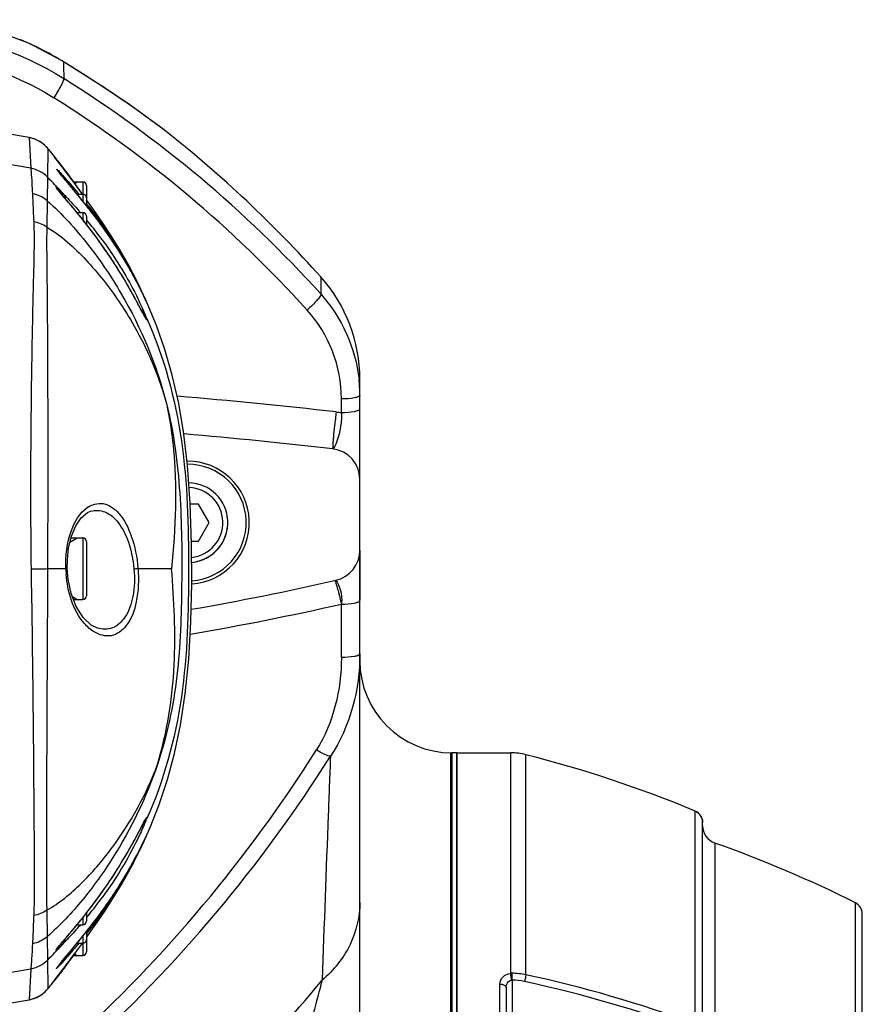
# Model space of a CAD drawing. Header units: millimetres. Extents: x -741 to 6994, y 0 to 4947.
# Tile 20 of 97: x 1611 to 1748, y 3676 to 3836. Entities that reach past the tile are written whole.
import ezdxf

# ---------------------------------------------------------------- set-up
doc = ezdxf.new("R2010")
doc.units = ezdxf.units.MM
doc.header["$LTSCALE"] = 384.676471
for name, color, linetype in [('304102000126DXF_CONTINUOUS_LINE', 7, 'CONTINUOUS'), ('304102000128DXF_CONTINUOUS_LINE', 7, 'CONTINUOUS'), ('304102000213DXF_CONTINUOUS_LINE', 7, 'CONTINUOUS'), ('304104000094DXF_CONTINUOUS_LINE', 7, 'CONTINUOUS'), ('304106000106DXF_CONTINUOUS_LINE', 7, 'CONTINUOUS'), ('304106000107DXF_CONTINUOUS_LINE', 7, 'CONTINUOUS'), ('501023000046DXF_CONTINUOUS_LINE', 7, 'CONTINUOUS'), ('501023000091DXF_CONTINUOUS_LINE', 7, 'CONTINUOUS'), ('604006000004DXF_CONTINUOUS_LINE', 7, 'CONTINUOUS')]:
    doc.layers.add(name, color=color, linetype=linetype)

msp = doc.modelspace()

# ---------------------------------------------------------------- linework, layer by layer
at = {"layer": '304102000126DXF_CONTINUOUS_LINE', "color": 7, "linetype": 'Continuous'}
for p, q in [((1617.987, 3829.715), (1617.986, 3829.716)), ((1635.085, 3818.112), (1634.751, 3818.37)), ((1635.084, 3818.113), (1635.077, 3818.118)), ((1635.085, 3818.112), (1635.084, 3818.113)), ((1666.571, 3673.861), (1666.571, 3777.792)), ((1681.571, 3716.931), (1681.571, 3536.933))]:
    msp.add_line(p, q, dxfattribs=at)
at = {"layer": '304102000126DXF_CONTINUOUS_LINE', "color": 9, "linetype": 'Continuous'}
for p, q in [((1618.35, 3829.483), (1617.987, 3829.715)), ((1618.35, 3829.483), (1618.35, 3828.844)), ((1618.35, 3828.844), (1618.352, 3826.802)), ((1634.73, 3818.382), (1634.705, 3818.401)), ((1634.76, 3818.359), (1634.73, 3818.382)), ((1635.074, 3818.121), (1634.76, 3818.359)), ((1635.081, 3818.115), (1635.074, 3818.121)), ((1660.215, 3794.448), (1660.215, 3791.679)), ((1663.571, 3772.361), (1663.571, 3774.575)), ((1663.571, 3732.447), (1663.571, 3741.152))]:
    msp.add_line(p, q, dxfattribs=at)
at = {"layer": '304102000126DXF_CONTINUOUS_LINE', "color": 7, "linetype": 'Continuous'}
for points in [[(1617.986, 3829.716), (1612.771, 3832.473), (1606.08, 3834.975), (1600.084, 3836.363)], [(1634.711, 3818.4), (1634.103, 3818.859), (1632.126, 3820.317), (1628.724, 3822.737), (1623.814, 3826.048), (1617.987, 3829.715)]]:
    msp.add_lwpolyline(points, dxfattribs=at)
at = {"layer": '304102000126DXF_CONTINUOUS_LINE', "color": 9, "linetype": 'Continuous'}
for centre, radius, start, end in [((1591.737, 3786.364), 50.671, 58.78778, 67.4198), ((1592.079, 3786.94), 50.001, 58.30445, 58.78107), ((1512.126, 3654.965), 204.304, 58.52617, 58.67252), ((1512.168, 3655.029), 204.227, 57.16472, 58.52674), ((1512.407, 3658.018), 199.28, 42.12265, 57.88351), ((1512.64, 3655.763), 203.354, 56.62215, 57.16443), ((1513.26, 3656.696), 202.235, 55.45554, 56.62334), ((1512.398, 3657.397), 196.288, 42.12651, 57.88771), ((1514.164, 3658.006), 200.643, 54.71154, 55.45596), ((1515.302, 3659.615), 198.672, 54.25091, 54.71137), ((1519.97, 3666.05), 190.722, 53.29499, 54.25969), ((1540.568, 3693.635), 156.296, 52.96502, 53.30453), ((1641.976, 3774.559), 21.596, 0.04384, 42.18467), ((1570.637, 2972.692), 805.052, 83.432377, 85.283634), ((1552.545, 4233.876), 505.078, 279.85028, 282.69849), ((1464.139, 3840.548), 230.936, 312.21591, 327.77347), ((1464.133, 3841.166), 233.751, 312.18264, 327.73019), ((1463.991, 3840.767), 253.903, 310.41558, 320.68124)]:
    msp.add_arc(centre, radius, start, end, dxfattribs=at)
at = {"layer": '304102000126DXF_CONTINUOUS_LINE', "color": 7, "linetype": 'Continuous'}
for centre, radius, start, end in [((1510.715, 3660.865), 200.486, 41.78176, 51.67087), ((1641.571, 3777.792), 25, 0, 41.77696), ((1642.049, 3775.195), 24.523, 0.00933, 6.05097), ((1570.642, 2971.704), 800, 83.432319, 85.17553), ((1661.571, 3761.487), 5, 0, 83.43232), ((1661.571, 3749.912), 5, 282.72223, 360), ((1552.56, 4232.759), 500, 279.96838, 282.72223), ((1681.571, 3731.931), 15, 180, 270)]:
    msp.add_arc(centre, radius, start, end, dxfattribs=at)
at = {"layer": '304102000126DXF_CONTINUOUS_LINE', "color": 9, "linetype": 'Continuous'}
for points in [[(1594.348, 3834.435), (1602.731, 3833.967), (1611.242, 3831.268), (1618.352, 3826.802)], [(1594.181, 3830.824), (1602.059, 3830.383), (1610.057, 3827.849), (1616.741, 3823.654)], [(1662.715, 3772.461), (1663.001, 3772.428), (1663.286, 3772.395), (1663.571, 3772.361)], [(1666.571, 3733.071), (1666.571, 3727.278), (1664.995, 3721.184), (1661.779, 3716.365)], [(1663.571, 3732.447), (1663.571, 3727.25), (1662.27, 3721.794), (1659.498, 3717.397)]]:
    msp.add_open_spline(points, degree=3, dxfattribs=at)
for points, knots in [([(1618.35, 3826.803), (1618.41, 3826.698), (1618.198, 3826.277), (1617.934, 3825.621), (1617.382, 3824.675), (1616.97, 3824.004), (1616.741, 3823.654)], [0, 0, 0, 0, 0.1019837, 0.3296107, 0.6471182, 1, 1, 1, 1]), ([(1660.215, 3791.679), (1660.268, 3791.57), (1660.011, 3791.175), (1659.368, 3790.323), (1658.567, 3789.57), (1657.978, 3789.061)], [0, 0, 0, 0, 0.1041009, 0.3292857, 1, 1, 1, 1]), ([(1666.571, 3775.199), (1666.571, 3775.089), (1666.213, 3774.867), (1665.261, 3774.652), (1664.281, 3774.575), (1663.571, 3774.575)], [0, 0, 0, 0, 0.1051837, 0.3220457, 1, 1, 1, 1]), ([(1663.571, 3772.361), (1664.281, 3772.362), (1665.261, 3772.438), (1666.213, 3772.653), (1666.571, 3772.875), (1666.571, 3772.985)], [0, 0, 0, 0, 0.6779618, 0.8948245, 1, 1, 1, 1]), ([(1662.715, 3772.461), (1662.627, 3771.731), (1662.472, 3770.35), (1662.288, 3768.69), (1662.205, 3767.605), (1662.126, 3766.986), (1662.17, 3766.709), (1662.101, 3766.459), (1662.143, 3766.454)], [0, 0, 0, 0, 0.3652883, 0.6926822, 0.8217692, 0.9188091, 0.9791028, 1, 1, 1, 1]), ([(1663.571, 3772.361), (1663.624, 3771.623), (1663.482, 3770.199), (1663.086, 3768.415), (1662.686, 3767.123), (1662.315, 3766.661), (1662.198, 3766.448), (1662.143, 3766.454)], [0, 0, 0, 0, 0.3595439, 0.6817113, 0.9078645, 0.9734519, 1, 1, 1, 1]), ([(1662.472, 3744.99), (1662.499, 3744.996), (1662.552, 3744.862), (1662.587, 3744.794), (1662.612, 3744.725)], [0, 0, 0, 0, 0.2744146, 1, 1, 1, 1]), ([(1662.612, 3744.725), (1662.631, 3744.675), (1662.722, 3744.411), (1662.801, 3744.144), (1662.863, 3743.927)], [0, 0, 0, 0, 0.1927978, 1, 1, 1, 1]), ([(1662.672, 3745.035), (1662.614, 3745.022), (1662.964, 3744.733), (1662.957, 3744.588), (1663.032, 3744.431)], [0, 0, 0, 0, 0.2578126, 1, 1, 1, 1]), ([(1662.863, 3743.927), (1662.917, 3743.737), (1663.17, 3742.816), (1663.398, 3741.888), (1663.571, 3741.152)], [0, 0, 0, 0, 0.2071735, 1, 1, 1, 1]), ([(1663.032, 3744.431), (1663.122, 3744.241), (1663.517, 3743.2), (1663.688, 3742.047), (1663.571, 3741.152)], [0, 0, 0, 0, 0.1891875, 1, 1, 1, 1]), ([(1663.571, 3741.152), (1664.281, 3741.151), (1665.261, 3741.228), (1666.213, 3741.443), (1666.571, 3741.665), (1666.571, 3741.775)], [0, 0, 0, 0, 0.6779516, 0.8948134, 1, 1, 1, 1]), ([(1666.571, 3733.071), (1666.571, 3732.961), (1666.213, 3732.739), (1665.261, 3732.524), (1664.281, 3732.447), (1663.571, 3732.447)], [0, 0, 0, 0, 0.1051837, 0.3220457, 1, 1, 1, 1]), ([(1661.779, 3716.365), (1661.643, 3716.381), (1660.834, 3716.622), (1660.097, 3717.036), (1659.498, 3717.397)], [0, 0, 0, 0, 0.1638089, 1, 1, 1, 1]), ([(1661.779, 3716.365), (1661.66, 3713.192), (1661.201, 3701.032), (1660.747, 3688.872), (1660.419, 3679.885)], [0, 0, 0, 0, 0.2609475, 1, 1, 1, 1]), ([(1666.572, 3692.592), (1666.571, 3690.229), (1665.422, 3685.35), (1662.296, 3681.472), (1660.419, 3679.886)], [0, 0, 0, 0, 0.4902559, 1, 1, 1, 1]), ([(1660.419, 3679.884), (1660.078, 3678.606), (1658.573, 3672.814), (1657.137, 3667.004), (1656.039, 3662.475)], [0, 0, 0, 0, 0.2211006, 1, 1, 1, 1])]:
    msp.add_open_spline(points, degree=3, knots=knots, dxfattribs=at)
at = {"layer": '304102000126DXF_CONTINUOUS_LINE', "color": 7, "linetype": 'Continuous'}
msp.add_open_spline([(1660.215, 3791.679), (1663.616, 3787.912), (1665.9, 3782.827), (1666.435, 3777.78)], degree=3, dxfattribs=at)
at = {"layer": '304102000128DXF_CONTINUOUS_LINE', "color": 7, "linetype": 'Continuous'}
for p, q in [((1682.371, 3716.931), (1682.371, 3536.931)), ((1682.371, 3716.931), (1691.136, 3716.931)), ((1722.371, 3670.913), (1722.371, 3705.602)), ((1748.371, 3563.162), (1748.371, 3690.701)), ((1690.371, 3678.681), (1690.371, 3658.023))]:
    msp.add_line(p, q, dxfattribs=at)
at = {"layer": '304102000128DXF_CONTINUOUS_LINE', "color": 9, "linetype": 'Continuous'}
for p, q in [((1691.136, 3681.007), (1691.136, 3716.931)), ((1693.6, 3680.777), (1693.6, 3716.623)), ((1721.139, 3672.781), (1721.139, 3707.449)), ((1724.37, 3702.236), (1724.37, 3667.118)), ((1747.268, 3561.374), (1747.268, 3692.489)), ((1691.354, 3679.886), (1691.354, 3671.428)), ((1689.371, 3658.372), (1689.371, 3679.263))]:
    msp.add_line(p, q, dxfattribs=at)
msp.add_lwpolyline([(1691.254, 3679.88), (1691.304, 3679.885), (1691.354, 3679.886)], dxfattribs=at)
at = {"layer": '304102000128DXF_CONTINUOUS_LINE', "color": 7, "linetype": 'Continuous'}
for centre, radius, start, end in [((1691.136, 3706.931), 10, 75.73608, 90), ((1644.324, 3522.789), 200, 67.41344, 75.73644), ((1720.371, 3705.602), 2, 359.99987, 67.41362), ((1720.387, 3705.615), 1.98, 41.2508, 47.24717), ((1720.368, 3705.6), 2.004, 26.19767, 41.22169), ((1720.389, 3705.611), 1.98, 20.16308, 26.16859), ((1725.371, 3705.064), 3, 180, 250.50872), ((1657.638, 3513.697), 200, 63.37496, 70.50872), ((1746.371, 3690.701), 2, 359.99999, 63.37496)]:
    msp.add_arc(centre, radius, start, end, dxfattribs=at)
at = {"layer": '304102000128DXF_CONTINUOUS_LINE', "color": 9, "linetype": 'Continuous'}
for centre, radius, start, end in [((1691.344, 3678.761), 2.255, 89.63401, 95.28816), ((1680.376, 3679.316), 10.892, 2.96766, 8.93117), ((1656.919, 3680.596), 34.442, 358.81777, 0.69875), ((1691.304, 3670.067), 9.819, 77.84579, 89.70873), ((1691.294, 3669.776), 11.24, 78.16034, 89.67047), ((1650.11, 3479.131), 205.148, 69.85185, 77.82613), ((1650.164, 3479.772), 205.645, 69.80981, 77.80609)]:
    msp.add_arc(centre, radius, start, end, dxfattribs=at)
at = {"layer": '304102000128DXF_CONTINUOUS_LINE', "color": 7, "linetype": 'Continuous'}
for points in [[(1721.139, 3707.449), (1721.356, 3707.359), (1721.559, 3707.228), (1721.731, 3707.069)], [(1722.248, 3706.294), (1722.329, 3706.074), (1722.371, 3705.836), (1722.371, 3705.602)]]:
    msp.add_open_spline(points, degree=3, dxfattribs=at)
at = {"layer": '304102000128DXF_CONTINUOUS_LINE', "color": 9, "linetype": 'Continuous'}
for points, knots in [([(1689.371, 3679.263), (1689.371, 3679.677), (1689.767, 3680.585), (1690.666, 3680.959), (1691.136, 3681.007)], [0, 0, 0, 0, 0.467108, 1, 1, 1, 1]), ([(1690.371, 3678.681), (1690.371, 3678.943), (1690.501, 3679.489), (1690.99, 3679.843), (1691.254, 3679.88)], [0, 0, 0, 0, 0.4962897, 1, 1, 1, 1]), ([(1689.371, 3679.263), (1689.5, 3679.263), (1689.879, 3679.233), (1690.371, 3678.954), (1690.371, 3678.681)], [0, 0, 0, 0, 0.3200787, 1, 1, 1, 1])]:
    msp.add_open_spline(points, degree=3, knots=knots, dxfattribs=at)
msp.add_open_spline([(1693.6, 3680.777), (1693.565, 3680.401), (1693.484, 3680.027), (1693.371, 3679.666)], degree=3, dxfattribs=at)
at = {"layer": '304102000213DXF_CONTINUOUS_LINE', "color": 7, "linetype": 'Continuous'}
for p, q in [((1612.754, 3817.151), (1608.571, 3817.899)), ((1617.113, 3813.653), (1616.968, 3813.845)), ((1617.143, 3813.614), (1617.107, 3813.66)), ((1618.306, 3812.108), (1617.113, 3813.653)), ((1617.662, 3812.942), (1617.636, 3812.975)), ((1618.015, 3812.485), (1617.662, 3812.942)), ((1618.922, 3811.305), (1618.306, 3812.108)), ((1619.822, 3810.118), (1619.446, 3810.616)), ((1619.989, 3809.931), (1619.535, 3810.558)), ((1619.779, 3810.174), (1619.599, 3810.413)), ((1621.272, 3808.153), (1620.839, 3808.748)), ((1621.453, 3807.902), (1621.272, 3808.153)), ((1621.453, 3807.903), (1621.327, 3808.077)), ((1622.664, 3806.206), (1622.071, 3807.038)), ((1630.82, 3792.53), (1630.612, 3792.941)), ((1631.003, 3792.162), (1630.82, 3792.53)), ((1631.42, 3791.303), (1631.235, 3791.687)), ((1631.634, 3790.852), (1631.42, 3791.303)), ((1631.768, 3790.569), (1631.634, 3790.852)), ((1631.789, 3790.524), (1631.768, 3790.569)), ((1630.937, 3789.147), (1630.601, 3789.787)), ((1633.457, 3786.534), (1631.957, 3790.182)), ((1623.88, 3737.238), (1623.873, 3737.24)), ((1631.029, 3701.776), (1631.17, 3702.063)), ((1631.17, 3702.063), (1631.353, 3702.441)), ((1631.353, 3702.441), (1631.457, 3702.656)), ((1631.457, 3702.656), (1631.786, 3703.35)), ((1630.511, 3700.745), (1630.7, 3701.116)), ((1630.7, 3701.116), (1630.873, 3701.46)), ((1630.873, 3701.46), (1631.029, 3701.776)), ((1623.872, 3689.409), (1625.057, 3691.163)), ((1624.011, 3690.334), (1624.343, 3690.784)), ((1618.591, 3686.617), (1619.064, 3687.171)), ((1619.735, 3684.951), (1620.34, 3685.683)), ((1620.164, 3684.22), (1620.541, 3684.729)), ((1620.541, 3684.729), (1620.826, 3685.117)), ((1617.811, 3682.62), (1618.117, 3682.994)), ((1618.117, 3682.994), (1618.494, 3683.453)), ((1618.987, 3682.657), (1619.462, 3683.284)), ((1619.462, 3683.284), (1619.804, 3683.738)), ((1619.576, 3683.382), (1619.974, 3683.931)), ((1619.804, 3683.738), (1620.164, 3684.22)), ((1620.055, 3684.074), (1620.168, 3684.226)), ((1617.665, 3680.934), (1618.007, 3681.379)), ((1617.736, 3680.928), (1618.084, 3681.38)), ((1618.427, 3681.924), (1618.987, 3682.657)), ((1616.999, 3680.067), (1617.055, 3680.141)), ((1617.055, 3680.141), (1617.233, 3680.374)), ((1608.571, 3675.963), (1612.751, 3676.712))]:
    msp.add_line(p, q, dxfattribs=at)
at = {"layer": '304102000213DXF_CONTINUOUS_LINE', "color": 9, "linetype": 'Continuous'}
for p, q in [((1612.74, 3817.152), (1608.571, 3817.898)), ((1612.755, 3817.15), (1612.74, 3817.152)), ((1612.74, 3817.152), (1613.004, 3812.151)), ((1615.759, 3815.373), (1615.713, 3810.721)), ((1613.004, 3812.151), (1608.571, 3812.931)), ((1613.004, 3812.151), (1613.004, 3812.148)), ((1617.679, 3811.408), (1617.637, 3811.461)), ((1617.733, 3811.341), (1617.679, 3811.408)), ((1615.713, 3810.719), (1615.664, 3806.871)), ((1615.713, 3810.721), (1615.713, 3810.719)), ((1618.642, 3810.235), (1618.399, 3810.528)), ((1619.064, 3809.727), (1618.642, 3810.235)), ((1615.664, 3806.871), (1615.594, 3802.572)), ((1620.991, 3807.396), (1620.914, 3807.491)), ((1621.125, 3807.232), (1620.991, 3807.396)), ((1622.669, 3805.303), (1622.626, 3805.358)), ((1627.198, 3795.725), (1627.171, 3795.767)), ((1631.536, 3791.059), (1631.507, 3791.122)), ((1631.802, 3790.498), (1631.536, 3791.059)), ((1631.296, 3788.455), (1631.17, 3788.698)), ((1615.746, 3754.77), (1615.746, 3754.633)), ((1615.735, 3749.338), (1615.731, 3748.236)), ((1615.736, 3749.938), (1615.735, 3749.338)), ((1615.731, 3748.236), (1615.726, 3746.931)), ((1618.708, 3746.931), (1615.726, 3746.931)), ((1635.93, 3746.931), (1630.453, 3746.931)), ((1615.712, 3743.932), (1615.703, 3741.933)), ((1615.715, 3744.533), (1615.712, 3743.932)), ((1631.468, 3702.679), (1631.768, 3703.313)), ((1615.59, 3691.303), (1615.664, 3686.958)), ((1622.654, 3688.557), (1622.7, 3688.617)), ((1615.664, 3686.958), (1615.713, 3683.144)), ((1621.49, 3687.094), (1621.523, 3687.135)), ((1617.878, 3685.786), (1618.009, 3685.939)), ((1615.713, 3683.144), (1615.713, 3683.142)), ((1615.713, 3683.142), (1615.76, 3678.494)), ((1618.316, 3683.237), (1618.478, 3683.433)), ((1613.004, 3681.712), (1608.571, 3680.931)), ((1613.004, 3681.712), (1612.737, 3676.71)), ((1613.004, 3681.715), (1613.004, 3681.712)), ((1608.571, 3675.965), (1612.737, 3676.71)), ((1612.737, 3676.71), (1612.752, 3676.712))]:
    msp.add_line(p, q, dxfattribs=at)
at = {"layer": '304102000213DXF_CONTINUOUS_LINE', "color": 7, "linetype": 'Continuous'}
for points in [[(1617.662, 3813.041), (1617.362, 3813.424), (1617.088, 3813.77), (1616.84, 3814.08), (1616.618, 3814.355), (1616.421, 3814.598), (1616.247, 3814.809), (1616.097, 3814.991), (1615.967, 3815.146), (1615.853, 3815.28), (1615.75, 3815.399), (1615.647, 3815.517), (1615.515, 3815.659), (1615.283, 3815.888), (1614.874, 3816.229), (1614.314, 3816.593), (1613.648, 3816.903), (1612.918, 3817.119), (1612.754, 3817.151)], [(1618.339, 3812.163), (1617.988, 3812.621), (1617.662, 3813.041)], [(1618.576, 3810.316), (1618.145, 3810.837), (1617.96, 3811.063), (1617.795, 3811.265), (1617.653, 3811.442), (1617.533, 3811.593), (1617.437, 3811.715), (1617.367, 3811.807), (1617.322, 3811.868), (1617.315, 3811.877)], [(1619.535, 3810.558), (1619.114, 3811.131), (1618.715, 3811.667), (1618.339, 3812.163)], [(1619.446, 3810.616), (1619.266, 3810.853), (1618.922, 3811.305)], [(1621.335, 3806.974), (1620.975, 3807.416), (1620.626, 3807.843), (1620.289, 3808.252), (1619.965, 3808.643), (1618.576, 3810.316)], [(1620.839, 3808.748), (1620.628, 3809.035), (1620.42, 3809.316), (1620.216, 3809.591), (1619.822, 3810.118)], [(1618.904, 3806.877), (1617.927, 3808.02), (1617.777, 3808.197), (1617.643, 3808.356), (1617.526, 3808.495), (1617.428, 3808.616), (1617.349, 3808.714), (1617.292, 3808.787), (1617.259, 3808.832), (1617.256, 3808.837)], [(1623.954, 3800.52), (1623.63, 3800.962), (1623.25, 3801.474), (1622.877, 3801.968), (1622.512, 3802.446), (1622.155, 3802.907), (1621.808, 3803.35), (1621.469, 3803.777), (1621.14, 3804.187), (1620.821, 3804.581), (1620.513, 3804.958), (1620.215, 3805.319), (1619.929, 3805.663), (1619.654, 3805.991), (1619.392, 3806.303), (1619.141, 3806.598), (1618.904, 3806.877)], [(1624.026, 3803.529), (1623.676, 3803.995), (1623.27, 3804.528), (1622.868, 3805.048), (1622.473, 3805.552), (1622.085, 3806.042), (1621.706, 3806.516), (1621.335, 3806.974)], [(1624.828, 3803.069), (1623.696, 3804.734), (1622.664, 3806.206)], [(1630.612, 3792.941), (1630.499, 3793.163), (1630.379, 3793.396), (1630.253, 3793.64), (1630.118, 3793.896), (1629.977, 3794.163), (1629.827, 3794.443), (1629.669, 3794.735), (1629.503, 3795.039), (1629.327, 3795.356), (1629.144, 3795.684), (1628.951, 3796.024), (1628.749, 3796.376), (1628.538, 3796.738), (1628.318, 3797.111), (1628.089, 3797.493), (1627.851, 3797.886), (1627.603, 3798.288), (1627.346, 3798.699), (1627.08, 3799.119), (1626.804, 3799.546), (1626.52, 3799.982), (1626.225, 3800.424), (1625.922, 3800.872), (1625.61, 3801.326), (1625.29, 3801.785), (1624.96, 3802.25), (1624.623, 3802.718), (1624.278, 3803.19), (1624.026, 3803.529)], [(1631.957, 3790.182), (1630.408, 3793.488), (1628.881, 3796.412), (1627.427, 3798.958), (1626.072, 3801.161), (1624.828, 3803.069)], [(1630.601, 3789.787), (1630.412, 3790.144), (1630.209, 3790.525), (1629.991, 3790.928), (1629.76, 3791.353), (1629.514, 3791.798), (1629.255, 3792.262), (1628.981, 3792.745), (1628.694, 3793.245), (1628.392, 3793.761), (1628.076, 3794.292), (1627.747, 3794.837), (1627.404, 3795.395), (1627.047, 3795.964), (1626.678, 3796.544), (1626.296, 3797.133), (1625.901, 3797.73), (1625.494, 3798.333), (1625.075, 3798.943), (1624.645, 3799.557), (1624.205, 3800.174), (1623.954, 3800.52)], [(1631.235, 3791.687), (1631.163, 3791.835), (1631.003, 3792.162)], [(1631.798, 3790.507), (1631.798, 3790.507), (1631.795, 3790.512), (1631.789, 3790.524)], [(1631.437, 3788.191), (1631.215, 3788.613), (1630.937, 3789.147)], [(1631.735, 3787.653), (1631.733, 3787.655), (1631.708, 3787.696), (1631.663, 3787.773), (1631.603, 3787.882), (1631.527, 3788.022), (1631.437, 3788.191)], [(1630.839, 3701.276), (1632.409, 3704.742), (1633.899, 3708.528), (1635.237, 3712.559), (1636.384, 3716.814), (1637.349, 3721.422), (1638.136, 3726.549), (1638.711, 3732.209), (1639.055, 3738.249), (1639.192, 3744.54), (1639.173, 3751.003), (1638.971, 3757.555), (1638.528, 3763.777), (1637.865, 3769.294), (1637.036, 3774.085), (1636.034, 3778.461), (1634.834, 3782.609), (1633.457, 3786.534)], [(1618.947, 3746.946), (1618.951, 3748.335), (1619.164, 3750.354), (1619.62, 3752.235), (1620.316, 3753.904), (1621.218, 3755.224), (1622.238, 3756.063), (1622.738, 3756.275)], [(1620.406, 3740.753), (1619.582, 3742.886), (1619.091, 3745.237), (1618.947, 3746.946)], [(1630.447, 3747.005), (1630.449, 3746.98), (1630.45, 3746.955), (1630.453, 3746.931)], [(1623.874, 3737.24), (1622.841, 3737.752), (1621.519, 3738.998), (1620.406, 3740.753)], [(1623.962, 3693.343), (1624.194, 3693.662), (1624.633, 3694.278), (1625.062, 3694.89), (1625.48, 3695.497), (1625.886, 3696.099), (1626.28, 3696.694), (1626.662, 3697.281), (1627.03, 3697.859), (1627.386, 3698.427), (1627.728, 3698.984), (1628.057, 3699.528), (1628.373, 3700.059), (1628.674, 3700.575), (1628.962, 3701.074), (1629.235, 3701.557), (1629.495, 3702.022), (1629.741, 3702.467), (1629.973, 3702.892), (1630.19, 3703.296), (1630.394, 3703.678), (1630.584, 3704.038), (1630.76, 3704.372), (1631.322, 3705.448)], [(1631.322, 3705.448), (1631.427, 3705.649), (1631.518, 3705.821), (1631.595, 3705.964), (1631.658, 3706.077), (1631.705, 3706.16), (1631.711, 3706.17)], [(1624.343, 3690.784), (1624.562, 3691.083), (1624.779, 3691.383), (1624.994, 3691.683), (1625.208, 3691.984), (1625.419, 3692.285), (1625.628, 3692.586), (1625.834, 3692.886), (1626.038, 3693.186), (1626.24, 3693.485), (1626.439, 3693.783), (1626.634, 3694.081), (1626.828, 3694.377), (1627.018, 3694.671), (1627.205, 3694.964), (1627.388, 3695.255), (1627.569, 3695.544), (1627.746, 3695.831), (1627.92, 3696.115), (1628.091, 3696.396), (1628.258, 3696.675), (1628.421, 3696.95), (1628.581, 3697.222), (1628.737, 3697.491), (1628.889, 3697.755), (1629.038, 3698.015), (1629.182, 3698.272), (1629.323, 3698.523), (1629.46, 3698.77), (1629.593, 3699.012), (1629.722, 3699.248), (1629.847, 3699.48), (1629.968, 3699.705), (1630.084, 3699.925), (1630.197, 3700.139), (1630.306, 3700.347), (1630.511, 3700.745)], [(1625.057, 3691.163), (1626.354, 3693.175), (1627.764, 3695.502), (1629.27, 3698.192), (1630.839, 3701.276)], [(1619.064, 3687.171), (1619.322, 3687.474), (1619.592, 3687.793), (1619.874, 3688.129), (1620.167, 3688.481), (1620.472, 3688.849), (1620.786, 3689.233), (1621.111, 3689.632), (1621.445, 3690.048), (1621.787, 3690.479), (1622.138, 3690.925), (1622.496, 3691.387), (1622.861, 3691.864), (1623.233, 3692.356), (1623.61, 3692.863), (1623.962, 3693.343)], [(1621.345, 3686.914), (1621.704, 3687.359), (1622.072, 3687.82), (1622.45, 3688.298), (1622.836, 3688.792), (1623.23, 3689.301), (1623.63, 3689.827), (1624.011, 3690.334)], [(1622.071, 3686.846), (1622.792, 3687.86), (1623.872, 3689.409)], [(1617.829, 3685.727), (1618.177, 3686.134), (1618.591, 3686.617)], [(1620.34, 3685.683), (1620.663, 3686.076), (1620.998, 3686.486), (1621.345, 3686.914)], [(1617.258, 3685.029), (1617.254, 3685.024), (1617.261, 3685.034), (1617.299, 3685.085), (1617.363, 3685.166), (1617.449, 3685.272), (1617.556, 3685.402), (1617.683, 3685.554), (1617.829, 3685.727)], [(1618.494, 3683.453), (1619.19, 3684.293), (1619.735, 3684.951)], [(1618.084, 3681.38), (1618.404, 3681.799), (1618.773, 3682.29), (1619.164, 3682.817), (1619.577, 3683.382)], [(1617.233, 3680.374), (1617.579, 3680.823), (1617.665, 3680.935), (1618.427, 3681.924)], [(1617.305, 3681.973), (1617.306, 3681.974), (1617.323, 3681.999), (1617.36, 3682.05), (1617.415, 3682.122), (1617.488, 3682.215), (1617.577, 3682.329), (1617.685, 3682.464), (1617.811, 3682.62)], [(1612.751, 3676.712), (1612.884, 3676.737), (1613.595, 3676.94), (1614.231, 3677.226), (1614.769, 3677.559), (1615.188, 3677.892), (1615.459, 3678.15), (1615.607, 3678.306), (1615.712, 3678.422), (1615.81, 3678.536), (1615.915, 3678.66), (1616.032, 3678.798), (1616.166, 3678.96), (1616.32, 3679.147), (1616.496, 3679.363), (1616.695, 3679.61), (1616.918, 3679.888), (1617.166, 3680.2), (1617.439, 3680.546), (1617.736, 3680.928)], [(1616.961, 3680.016), (1616.961, 3680.016), (1616.967, 3680.023), (1616.98, 3680.041), (1616.999, 3680.067)]]:
    msp.add_lwpolyline(points, dxfattribs=at)
at = {"layer": '304102000213DXF_CONTINUOUS_LINE', "color": 9, "linetype": 'Continuous'}
msp.add_lwpolyline([(1629.791, 3746.931), (1629.795, 3746.886), (1629.799, 3746.864)], dxfattribs=at)
for centre, radius, start, end in [((1611.866, 3812.207), 5.022, 67.2248, 79.97155), ((1611.881, 3812.246), 4.979, 65.04544, 67.21424), ((1611.869, 3812.222), 5.007, 52.63233, 65.02906), ((1611.857, 3812.212), 5.022, 39.00516, 52.59482), ((1530.993, 3728.043), 118.375, 43.02068, 44.30039), ((1537.869, 3734.483), 108.955, 42.32641, 43.01149), ((1649.372, 3835.046), 41.464, 219.85869, 220.29673), ((1681.648, 3862.385), 83.763, 220.28096, 220.46766), ((1593.25, 3783.257), 35.19, 44.33282, 45.65283), ((1466.868, 3681.464), 199.03, 39.28699, 39.45652), ((1534.922, 3736.325), 111.848, 39.81447, 39.99668), ((1499.513, 3708.132), 156.877, 38.99442, 39.17621), ((1525.4, 3729.03), 123.607, 38.13399, 39.01646), ((1559.186, 3755.953), 80.638, 36.14826, 38.75691), ((1537.524, 3736.771), 107.408, 39.08941, 39.37773), ((1549.22, 3747.712), 93.336, 36.73008, 38.09965), ((1548.628, 3745.644), 93.195, 36.07663, 39.15991), ((1561.005, 3756.526), 78.619, 35.07156, 36.71804), ((1567.429, 3762.047), 70.387, 33.95016, 36.10069), ((1564.906, 3759.289), 73.838, 34.61971, 35.05631), ((1554.264, 3749.798), 86.193, 35.79612, 36.05135), ((1555.307, 3750.543), 84.912, 34.59983, 35.79982), ((1565.769, 3759.944), 72.756, 25.37355, 34.58144), ((1566.744, 3761.677), 71.162, 24.46549, 33.88899), ((1557.108, 3751.788), 82.722, 32.11663, 34.5983), ((1555.749, 3750.958), 84.315, 29.90954, 32.06992), ((1689.012, 3818.547), 65.09, 207.53648, 207.95259), ((1566.562, 3758.454), 71.566, 24.5111, 24.93319), ((1655.83, 3800.96), 27.534, 207.9917, 208.26626), ((1566.637, 3758.488), 71.484, 24.12909, 24.5111), ((1595.031, 4714.333), 967.623, 271.06691, 271.225533), ((1639.048, 3747.635), 20.351, 181.98063, 184.46751), ((1566.563, 3735.409), 71.565, 335.06687, 335.48954), ((1566.634, 3735.376), 71.487, 335.48955, 335.83398), ((1562.09, 3735.78), 76.87, 333.54197, 334.4939), ((1557.256, 3741.961), 82.543, 326.17616, 330.09914), ((1565.57, 3734.036), 72.977, 330.30081, 333.55008), ((1566.377, 3733.583), 72.051, 328.11414, 330.29597), ((1556.313, 3742.618), 83.692, 324.18245, 326.16142), ((1565.934, 3733.87), 72.58, 325.35306, 328.10683), ((1547.074, 3749.472), 95.196, 320.85001, 323.86713), ((1555.568, 3743.141), 84.602, 323.93828, 324.19079), ((1560.659, 3737.54), 79.005, 323.30708, 325.338), ((1566.8, 3732.24), 71.131, 323.91401, 326.07805), ((1537.736, 3757.01), 107.196, 320.58217, 320.8767), ((1557.666, 3738.986), 82.485, 321.32441, 323.74292), ((1548.202, 3746.835), 94.548, 321.99338, 323.30138), ((1565.07, 3733.483), 73.261, 323.78872, 323.92487), ((1525.632, 3764.476), 123.194, 321.11194, 321.95705), ((1537.871, 3759.378), 108.952, 316.98857, 317.67358), ((1530.993, 3765.82), 118.375, 315.6996, 316.97938), ((1620.279, 3682.674), 3.837, 142.88878, 143.07228), ((2008.135, 3361.255), 505.601, 140.30091, 140.41518), ((1640.286, 3664.248), 29.029, 141.41615, 141.54605), ((1644.155, 3661.161), 33.979, 141.28992, 141.41585), ((1611.854, 3681.65), 5.022, 307.91367, 321.06706), ((1611.863, 3681.655), 5.022, 280.02838, 292.71386), ((1611.878, 3681.616), 4.98, 292.72377, 294.78906), ((1611.866, 3681.64), 5.007, 294.80554, 307.03075), ((1611.882, 3681.616), 4.978, 307.04917, 307.89987)]:
    msp.add_arc(centre, radius, start, end, dxfattribs=at)
at = {"layer": '304102000213DXF_CONTINUOUS_LINE', "color": 7, "linetype": 'Continuous'}
for centre, radius, start, end in [((1543.409, 3755.102), 94.184, 37.45567, 38.12936), ((1549.484, 3759.144), 86.885, 37.89139, 38.39427), ((1363.987, 3616.223), 321.012, 37.53482, 37.6897), ((1542.715, 3753.862), 95.471, 37.61206, 37.89798), ((1545.411, 3756.619), 91.672, 35.93479, 37.46409), ((1540.092, 3751.842), 98.781, 36.81793, 37.61187), ((1455.423, 3686.426), 205.734, 37.06058, 37.54523), ((1540.43, 3752.09), 98.362, 36.01882, 36.82007), ((1494.296, 3715.804), 157.009, 36.71247, 36.94499), ((1514.742, 3731.008), 131.529, 35.86971, 36.72743), ((1568.295, 3759.142), 69.885, 36.63491, 39.69358), ((1571.731, 3761.736), 65.58, 36.25593, 36.60801), ((1568.231, 3734.758), 69.957, 320.31734, 323.37731), ((1571.579, 3732.23), 65.762, 323.40424, 323.74921), ((1505.801, 3769.322), 142.553, 323.34866, 323.79358), ((1519.082, 3759.597), 126.092, 323.79431, 324.26592), ((1400.936, 3848.704), 274.076, 322.37386, 322.79699), ((1537.955, 3743.476), 101.354, 322.18833, 323.62718), ((1542.826, 3739.022), 94.797, 322.5469, 324.05973), ((1480.463, 3788.216), 174.16, 322.82776, 323.27556), ((1538.685, 3742.94), 100.449, 323.62656, 324.02203), ((1544.434, 3737.844), 92.803, 324.06808, 324.20808), ((1542.757, 3739.07), 94.88, 321.82491, 322.54957)]:
    msp.add_arc(centre, radius, start, end, dxfattribs=at)
for points, knots in [([(1617.496, 3813.255), (1617.248, 3813.571), (1616.836, 3814.067), (1616.236, 3814.869), (1616.001, 3815.036), (1615.763, 3815.425), (1615.759, 3815.373)], [0, 0, 0, 0, 0.4398333, 0.7568466, 0.942978, 1, 1, 1, 1]), ([(1617.107, 3813.66), (1617.047, 3813.739), (1616.992, 3813.794), (1616.903, 3813.941), (1617.065, 3813.747), (1617.2, 3813.583), (1617.447, 3813.274), (1617.581, 3813.106)], [0, 0, 0, 0, 0.2160666, 0.2358192, 0.276461, 0.5317742, 1, 1, 1, 1]), ([(1617.636, 3812.975), (1617.587, 3813.038), (1617.423, 3813.251), (1617.258, 3813.464), (1617.143, 3813.614)], [0, 0, 0, 0, 0.2958466, 1, 1, 1, 1]), ([(1618.421, 3807.848), (1618.618, 3807.647), (1619.53, 3806.698), (1620.41, 3805.719), (1621.087, 3804.937)], [0, 0, 0, 0, 0.2138921, 1, 1, 1, 1]), ([(1621.086, 3688.925), (1620.844, 3688.645), (1619.976, 3687.657), (1619.083, 3686.69), (1618.421, 3686.015)], [0, 0, 0, 0, 0.28154, 1, 1, 1, 1]), ([(1618.028, 3681.339), (1617.666, 3680.872), (1616.308, 3679.161), (1617.414, 3680.61), (1617.665, 3680.934)], [0, 0, 0, 0, 0.5902694, 1, 1, 1, 1]), ([(1615.76, 3678.494), (1615.764, 3678.447), (1615.981, 3678.8), (1616.194, 3678.953), (1616.742, 3679.685), (1617.118, 3680.138), (1617.345, 3680.427)], [0, 0, 0, 0, 0.0567893, 0.2424055, 0.5590578, 1, 1, 1, 1])]:
    msp.add_open_spline(points, degree=3, knots=knots, dxfattribs=at)
at = {"layer": '304102000213DXF_CONTINUOUS_LINE', "color": 9, "linetype": 'Continuous'}
for points in [[(1615.713, 3810.721), (1614.999, 3811.452), (1614.009, 3811.974), (1613.004, 3812.151)], [(1615.713, 3810.719), (1614.999, 3811.449), (1614.009, 3811.971), (1613.004, 3812.148)], [(1617.637, 3811.461), (1617.527, 3811.598), (1617.417, 3811.735), (1617.312, 3811.877)], [(1615.664, 3806.871), (1614.992, 3807.441), (1614.137, 3807.838), (1613.268, 3807.988)], [(1618.421, 3807.848), (1618.553, 3807.698), (1618.61, 3807.473), (1618.591, 3807.275)], [(1615.594, 3802.572), (1614.969, 3803.015), (1614.223, 3803.317), (1613.468, 3803.441)], [(1631.458, 3788.623), (1631.373, 3788.8), (1631.196, 3789.012), (1631.001, 3788.994)], [(1631.74, 3787.629), (1631.684, 3787.725), (1631.631, 3787.823), (1631.579, 3787.921)], [(1615.746, 3754.633), (1615.745, 3753.735), (1615.743, 3752.836), (1615.741, 3751.937)], [(1615.741, 3751.937), (1615.74, 3751.271), (1615.738, 3750.604), (1615.736, 3749.938)], [(1615.726, 3746.931), (1615.723, 3746.132), (1615.719, 3745.332), (1615.715, 3744.533)], [(1631.458, 3705.24), (1631.374, 3705.064), (1631.199, 3704.853), (1631.004, 3704.869)], [(1615.59, 3691.303), (1614.967, 3690.863), (1614.223, 3690.563), (1613.47, 3690.439)], [(1615.664, 3686.958), (1614.991, 3686.387), (1614.135, 3685.989), (1613.265, 3685.84)], [(1618.421, 3686.015), (1618.552, 3686.164), (1618.61, 3686.388), (1618.591, 3686.586)], [(1617.219, 3684.989), (1617.295, 3685.09), (1617.375, 3685.188), (1617.456, 3685.285)], [(1617.456, 3685.285), (1617.595, 3685.453), (1617.736, 3685.62), (1617.878, 3685.786)], [(1615.713, 3683.144), (1614.999, 3682.414), (1614.009, 3681.892), (1613.004, 3681.715)], [(1615.713, 3683.142), (1614.999, 3682.411), (1614.009, 3681.889), (1613.004, 3681.712)]]:
    msp.add_open_spline(points, degree=3, dxfattribs=at)
for points, knots in [([(1613.004, 3812.148), (1613.018, 3811.956), (1613.131, 3810.571), (1613.204, 3809.183), (1613.268, 3807.988)], [0, 0, 0, 0, 0.1383159, 1, 1, 1, 1]), ([(1617.312, 3811.877), (1617.275, 3811.925), (1617.106, 3812.247), (1617.485, 3811.779), (1617.61, 3811.645)], [0, 0, 0, 0, 0.2485227, 1, 1, 1, 1]), ([(1617.61, 3811.645), (1617.79, 3811.45), (1618.809, 3810.324), (1619.801, 3809.175), (1620.606, 3808.215)], [0, 0, 0, 0, 0.1748178, 1, 1, 1, 1]), ([(1618.399, 3810.528), (1618.225, 3810.739), (1618.002, 3811.009), (1617.782, 3811.281), (1617.733, 3811.341)], [0, 0, 0, 0, 0.7808069, 1, 1, 1, 1]), ([(1620.54, 3807.947), (1620.41, 3808.105), (1619.92, 3808.699), (1619.426, 3809.292), (1619.064, 3809.727)], [0, 0, 0, 0, 0.2654065, 1, 1, 1, 1]), ([(1613.268, 3807.988), (1613.285, 3807.687), (1613.356, 3806.171), (1613.414, 3804.655), (1613.468, 3803.441)], [0, 0, 0, 0, 0.1988328, 1, 1, 1, 1]), ([(1617.543, 3808.472), (1617.386, 3808.66), (1616.746, 3809.493), (1617.615, 3808.649), (1617.848, 3808.421)], [0, 0, 0, 0, 0.4283912, 1, 1, 1, 1]), ([(1620.548, 3804.914), (1620.3, 3805.217), (1619.434, 3806.261), (1618.549, 3807.288), (1617.924, 3808.022)], [0, 0, 0, 0, 0.2888586, 1, 1, 1, 1]), ([(1615.664, 3806.871), (1618.097, 3804.75), (1622.448, 3799.89), (1629.704, 3789.183), (1633.514, 3780.077), (1635.085, 3773.82)], [0, 0, 0, 0, 0.2497044, 0.5008927, 1, 1, 1, 1]), ([(1613.468, 3803.441), (1613.588, 3800.753), (1613.406, 3793.979), (1613.129, 3781.762), (1612.937, 3765.595), (1612.945, 3753.508), (1613.048, 3746.878)], [0, 0, 0, 0, 0.1426724, 0.3590192, 0.6483111, 1, 1, 1, 1]), ([(1615.594, 3802.572), (1615.563, 3800.252), (1615.628, 3794.454), (1615.771, 3778.521), (1615.758, 3764.906), (1615.746, 3754.77)], [0, 0, 0, 0, 0.1456111, 0.3638856, 1, 1, 1, 1]), ([(1615.594, 3802.572), (1617.988, 3801.177), (1622.253, 3797.276), (1627.63, 3790.423), (1632.138, 3782.561), (1634.27, 3776.798), (1635.085, 3773.82)], [0, 0, 0, 0, 0.2349732, 0.4818642, 0.738186, 1, 1, 1, 1]), ([(1624.614, 3800.519), (1625.393, 3799.457), (1627.983, 3795.679), (1630.202, 3791.635), (1631.458, 3788.623)], [0, 0, 0, 0, 0.2876569, 1, 1, 1, 1]), ([(1631.17, 3788.698), (1631.022, 3788.983), (1630.268, 3790.43), (1629.488, 3791.864), (1628.834, 3793)], [0, 0, 0, 0, 0.1968105, 1, 1, 1, 1]), ([(1631.516, 3791.149), (1631.571, 3791.028), (1631.616, 3790.934), (1631.847, 3790.404), (1631.802, 3790.498)], [0, 0, 0, 0, 0.560309, 1, 1, 1, 1]), ([(1631.458, 3788.623), (1631.552, 3788.398), (1631.684, 3788.005), (1631.856, 3787.696), (1631.888, 3787.341), (1631.779, 3787.562), (1631.74, 3787.629)], [0, 0, 0, 0, 0.4890667, 0.7733073, 0.8443866, 1, 1, 1, 1]), ([(1631.875, 3787.71), (1634.699, 3781.404), (1638.349, 3767.778), (1638.858, 3746.91), (1638.345, 3726.041), (1634.685, 3712.416), (1631.856, 3706.111)], [0, 0, 0, 0, 0.2490449, 0.4999755, 0.750915, 1, 1, 1, 1]), ([(1635.085, 3773.82), (1636.283, 3769.046), (1637.543, 3759.171), (1637.654, 3744.334), (1637.209, 3729.478), (1635.194, 3719.714), (1633.624, 3715.045)], [0, 0, 0, 0, 0.2490278, 0.5002637, 0.7508087, 1, 1, 1, 1]), ([(1635.085, 3773.82), (1635.586, 3771.544), (1636.986, 3762.636), (1636.539, 3753.566), (1635.93, 3746.931)], [0, 0, 0, 0, 0.2591066, 1, 1, 1, 1]), ([(1618.708, 3746.931), (1618.635, 3749.023), (1619.043, 3752.644), (1620.936, 3755.997), (1622.161, 3756.871)], [0, 0, 0, 0, 0.5818493, 1, 1, 1, 1]), ([(1622.161, 3756.871), (1622.893, 3757.393), (1624.989, 3757.968), (1627.859, 3755.772), (1629.675, 3751.949), (1630.292, 3748.78), (1630.447, 3747.005)], [0, 0, 0, 0, 0.1765942, 0.3731877, 0.6499973, 1, 1, 1, 1]), ([(1622.739, 3756.276), (1623.478, 3756.5), (1625.323, 3756.39), (1627.571, 3754.337), (1629.134, 3751.052), (1629.654, 3748.393), (1629.791, 3746.931)], [0, 0, 0, 0, 0.1769101, 0.3864276, 0.6638976, 1, 1, 1, 1]), ([(1618.709, 3746.931), (1618.767, 3746.934), (1618.817, 3746.963), (1618.948, 3746.925), (1618.947, 3746.946)], [0, 0, 0, 0, 0.7398053, 1, 1, 1, 1]), ([(1613.048, 3746.878), (1613.151, 3740.26), (1613.327, 3728.204), (1613.466, 3712.087), (1613.551, 3699.894), (1613.59, 3693.134), (1613.47, 3690.439)], [0, 0, 0, 0, 0.3518028, 0.6408835, 0.8566292, 1, 1, 1, 1]), ([(1623.305, 3736.634), (1622.708, 3736.999), (1620.03, 3739.429), (1618.982, 3743.202), (1618.759, 3746.05)], [0, 0, 0, 0, 0.1968502, 1, 1, 1, 1]), ([(1630.457, 3746.932), (1630.61, 3745.139), (1630.456, 3741.906), (1629.14, 3737.816), (1626.226, 3735.544), (1624.114, 3736.138), (1623.305, 3736.634)], [0, 0, 0, 0, 0.3502073, 0.6234679, 0.8153035, 1, 1, 1, 1]), ([(1629.799, 3746.864), (1629.936, 3745.381), (1629.837, 3742.649), (1628.731, 3739.162), (1626.5, 3736.995), (1624.644, 3737.004), (1623.881, 3737.238)], [0, 0, 0, 0, 0.3394681, 0.6153026, 0.8180526, 1, 1, 1, 1]), ([(1630.455, 3746.932), (1630.422, 3746.927), (1630.204, 3746.901), (1629.984, 3746.88), (1629.799, 3746.864)], [0, 0, 0, 0, 0.1526908, 1, 1, 1, 1]), ([(1633.624, 3715.045), (1635.222, 3720.295), (1636.866, 3731.014), (1636.328, 3741.728), (1635.93, 3746.931)], [0, 0, 0, 0, 0.5125334, 1, 1, 1, 1]), ([(1615.703, 3741.933), (1615.651, 3731.116), (1615.57, 3714.241), (1615.504, 3697.363), (1615.59, 3691.303)], [0, 0, 0, 0, 0.6409142, 1, 1, 1, 1]), ([(1615.59, 3691.303), (1617.664, 3692.443), (1621.447, 3695.595), (1627.991, 3703.263), (1631.812, 3710.136), (1633.624, 3715.045)], [0, 0, 0, 0, 0.2346856, 0.4809197, 1, 1, 1, 1]), ([(1633.624, 3715.045), (1631.838, 3709.732), (1628.13, 3702.057), (1621.6, 3692.933), (1617.769, 3688.797), (1615.664, 3686.958)], [0, 0, 0, 0, 0.5000619, 0.7506646, 1, 1, 1, 1]), ([(1631.458, 3705.24), (1631.135, 3704.465), (1629.223, 3700.302), (1626.824, 3696.36), (1624.612, 3693.344)], [0, 0, 0, 0, 0.183263, 1, 1, 1, 1]), ([(1628.811, 3700.813), (1629.078, 3701.275), (1629.939, 3702.803), (1630.751, 3704.357), (1631.315, 3705.439)], [0, 0, 0, 0, 0.3043565, 1, 1, 1, 1]), ([(1631.315, 3705.439), (1631.491, 3705.776), (1632.221, 3707.149), (1631.62, 3705.628), (1631.458, 3705.24)], [0, 0, 0, 0, 0.4748601, 1, 1, 1, 1]), ([(1631.571, 3702.855), (1631.314, 3702.289), (1629.635, 3698.728), (1627.673, 3695.295), (1625.824, 3692.544)], [0, 0, 0, 0, 0.1580539, 1, 1, 1, 1]), ([(1631.768, 3703.313), (1631.783, 3703.343), (1631.83, 3703.445), (1631.706, 3703.136), (1631.647, 3703.022), (1631.571, 3702.855)], [0, 0, 0, 0, 0.1441235, 0.2163014, 1, 1, 1, 1]), ([(1613.47, 3690.439), (1613.449, 3689.974), (1613.381, 3688.441), (1613.323, 3686.908), (1613.265, 3685.84)], [0, 0, 0, 0, 0.3031654, 1, 1, 1, 1]), ([(1618.009, 3685.939), (1618.186, 3686.147), (1619.041, 3687.141), (1619.89, 3688.141), (1620.549, 3688.943)], [0, 0, 0, 0, 0.2082517, 1, 1, 1, 1]), ([(1618.421, 3686.015), (1618.353, 3685.945), (1618.11, 3685.699), (1617.865, 3685.455), (1617.685, 3685.284)], [0, 0, 0, 0, 0.2818847, 1, 1, 1, 1]), ([(1619.121, 3684.21), (1619.302, 3684.428), (1620.097, 3685.386), (1620.888, 3686.346), (1621.49, 3687.094)], [0, 0, 0, 0, 0.2282578, 1, 1, 1, 1]), ([(1613.265, 3685.84), (1613.234, 3685.254), (1613.167, 3683.877), (1613.061, 3682.504), (1613.004, 3681.715)], [0, 0, 0, 0, 0.4260199, 1, 1, 1, 1]), ([(1617.685, 3685.284), (1617.576, 3685.18), (1617.381, 3685.047), (1617.24, 3684.818), (1617.036, 3684.81), (1617.173, 3684.928), (1617.212, 3684.98)], [0, 0, 0, 0, 0.4771612, 0.7446215, 0.7955648, 1, 1, 1, 1]), ([(1620.82, 3685.916), (1620.5, 3685.531), (1619.462, 3684.302), (1618.408, 3683.086), (1617.656, 3682.27)], [0, 0, 0, 0, 0.3106706, 1, 1, 1, 1]), ([(1617.641, 3682.41), (1617.689, 3682.47), (1617.912, 3682.747), (1618.138, 3683.022), (1618.316, 3683.237)], [0, 0, 0, 0, 0.2142898, 1, 1, 1, 1]), ([(1617.656, 3682.27), (1617.577, 3682.185), (1617.412, 3682.047), (1617.324, 3681.857), (1617.178, 3681.811), (1617.22, 3681.859), (1617.232, 3681.877)], [0, 0, 0, 0, 0.4913954, 0.8785347, 0.9089302, 1, 1, 1, 1]), ([(1617.232, 3681.877), (1617.247, 3681.9), (1617.351, 3682.044), (1617.461, 3682.183), (1617.554, 3682.3)], [0, 0, 0, 0, 0.1593437, 1, 1, 1, 1])]:
    msp.add_open_spline(points, degree=3, knots=knots, dxfattribs=at)
at = {"layer": '304104000094DXF_CONTINUOUS_LINE', "color": 7, "linetype": 'Continuous'}
for radius, start, end in [(10, 273.54718, 90.68518), (9.5, 273.73825, 90.35986)]:
    msp.add_arc((1638.571, 3754.431), radius, start, end, dxfattribs=at)
at = {"layer": '304106000106DXF_CONTINUOUS_LINE', "color": 7, "linetype": 'Continuous'}
msp.add_line((1666.571, 3749.912), (1666.571, 3741.775), dxfattribs=at)
at = {"layer": '304106000107DXF_CONTINUOUS_LINE', "color": 7, "linetype": 'Continuous'}
for p, q in [((1681.371, 3536.933), (1681.371, 3716.931)), ((1682.371, 3716.931), (1681.571, 3716.931)), ((1682.371, 3536.936), (1682.371, 3716.931))]:
    msp.add_line(p, q, dxfattribs=at)
at = {"layer": '501023000046DXF_CONTINUOUS_LINE', "color": 7, "linetype": 'Continuous'}
for p, q in [((1619.962, 3809.931), (1621.471, 3809.931)), ((1620.553, 3807.931), (1621.471, 3807.931)), ((1622.071, 3809.331), (1622.071, 3807.331)), ((1622.071, 3807.331), (1622.071, 3806.059)), ((1620.535, 3804.931), (1621.471, 3804.931)), ((1622.071, 3804.331), (1622.071, 3803.014)), ((1619.546, 3751.931), (1621.471, 3751.931)), ((1622.071, 3751.331), (1622.071, 3742.531)), ((1619.95, 3741.931), (1621.471, 3741.931)), ((1622.071, 3690.84), (1622.071, 3689.531)), ((1620.539, 3688.931), (1621.471, 3688.931)), ((1622.071, 3687.819), (1622.071, 3686.531)), ((1622.071, 3686.531), (1622.071, 3684.531)), ((1620.544, 3685.931), (1621.471, 3685.931)), ((1619.949, 3683.931), (1621.471, 3683.931))]:
    msp.add_line(p, q, dxfattribs=at)
at = {"layer": '501023000046DXF_CONTINUOUS_LINE', "color": 2, "linetype": 'Continuous'}
for p, q in [((1620.146, 3809.684), (1620.575, 3809.931)), ((1620.56, 3807.923), (1620.575, 3807.931)), ((1620.547, 3804.916), (1620.575, 3804.931)), ((1619.379, 3751.241), (1620.575, 3751.931)), ((1619.771, 3742.395), (1620.575, 3741.931)), ((1620.551, 3688.945), (1620.575, 3688.931)), ((1620.554, 3685.943), (1620.575, 3685.931)), ((1620.137, 3684.184), (1620.575, 3683.931))]:
    msp.add_line(p, q, dxfattribs=at)
at = {"layer": '501023000046DXF_CONTINUOUS_LINE', "color": 9, "linetype": 'Continuous'}
for p, q in [((1621.471, 3809.931), (1621.471, 3807.931)), ((1621.471, 3807.931), (1621.471, 3806.806)), ((1621.471, 3804.931), (1621.471, 3803.774)), ((1621.471, 3751.931), (1621.471, 3741.931)), ((1621.471, 3690.081), (1621.471, 3688.931)), ((1621.471, 3687.07), (1621.471, 3685.931)), ((1621.471, 3685.931), (1621.471, 3683.931))]:
    msp.add_line(p, q, dxfattribs=at)
at = {"layer": '501023000046DXF_CONTINUOUS_LINE', "color": 7, "linetype": 'Continuous'}
for centre, start, end in [((1621.471, 3809.331), 0, 90), ((1621.471, 3807.331), 0, 90), ((1621.471, 3804.331), 0, 90), ((1621.471, 3751.331), 0, 90), ((1621.471, 3742.531), 270, 360), ((1621.471, 3689.531), 270, 360), ((1621.471, 3686.531), 270, 360), ((1621.471, 3684.531), 270, 360)]:
    msp.add_arc(centre, 0.6, start, end, dxfattribs=at)
at = {"layer": '501023000091DXF_CONTINUOUS_LINE', "color": 7, "linetype": 'Continuous'}
for p, q in [((1640.303, 3757.431), (1638.975, 3757.431)), ((1642.035, 3754.431), (1640.303, 3757.431)), ((1640.303, 3751.431), (1642.035, 3754.431)), ((1639.159, 3751.431), (1640.303, 3751.431))]:
    msp.add_line(p, q, dxfattribs=at)
msp.add_arc((1638.571, 3754.431), 6.5, 275.39487, 88.57772, dxfattribs=at)
at = {"layer": '501023000091DXF_CONTINUOUS_LINE', "color": 9, "linetype": 'Continuous'}
msp.add_arc((1638.571, 3754.431), 5.7, 276.17156, 87.79817, dxfattribs=at)
at = {"layer": '604006000004DXF_CONTINUOUS_LINE', "color": 7, "linetype": 'Continuous'}
msp.add_arc((1638.571, 3754.431), 6.5, 275.39291, 8.88391, dxfattribs=at)

doc.saveas('drawing.dxf')
